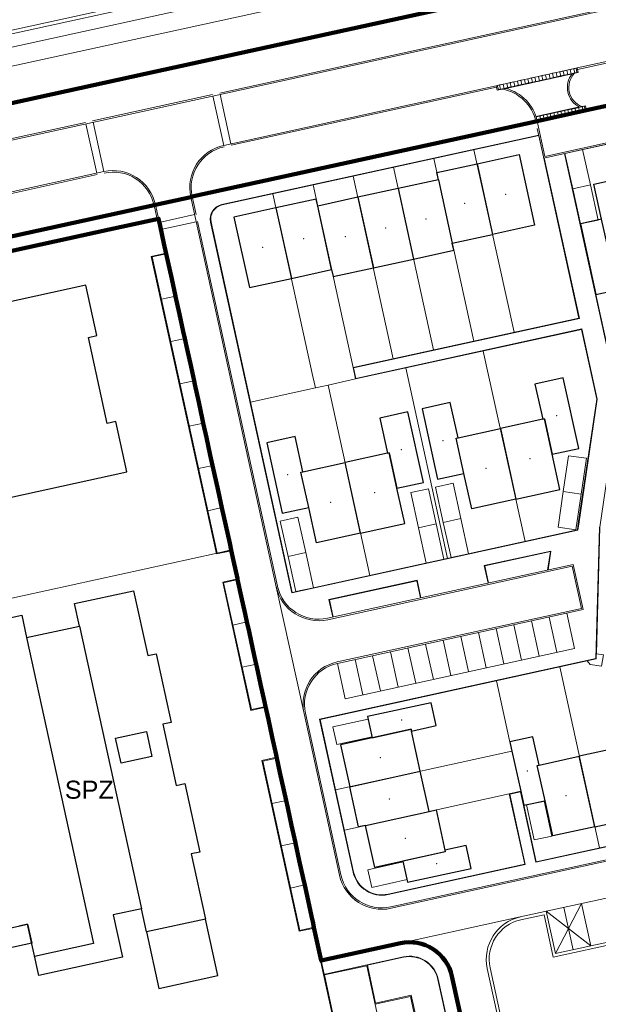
# Model space of a CAD drawing. Extents: x 168554 to 174410, y 515675 to 521218.
# Tile 79 of 110: x 172050 to 172130, y 518793 to 518929. Entities that reach past the tile are written whole.
import ezdxf

# ---------------------------------------------------------------- set-up
doc = ezdxf.new("R2010")
doc.units = 0
doc.header["$MEASUREMENT"] = 0
for name, color, linetype, lineweight in [('Algemeen - 1411 Basislijnen deelgebieden', 5, 'Continuous', 90), ('Algemeen - Fase 1A - 1070 Ondergrond  ontwerp bijgebouwen', 7, 'Continuous', 30), ('Algemeen - Fase 1A - 1070 Ondergrond  ontwerp hoofdgebouwen', 7, 'Continuous', 30), ('Algemeen - Fase 1A - 1070 Ondergrond - ontwerp', 7, 'Continuous', 9), ('Algemeen - Fase 1A - 1070 Ondergrond ontwerp parkeren eigen terrein', 7, 'Continuous', 13), ('Algemeen - Fase 1B6 - 1070 Ondergrond - ontwerp', 7, 'Continuous', 9), ('Algemeen - Fase 1D - 1070 ondergrond - ontwerp', 7, 'Continuous', 9), ('Algemeen - Fase 1D - 1070 ondergrond - ontwerp panden AANGELEVERD', 7, 'Continuous', 30), ('Algemeen - Fase 1D - 1070 ondergrond - tekst', 7, 'Continuous', 9), ('Deelgebied 1A - bijgebouwen', 253, 'Continuous', 9), ('Deelgebied 1A - grondgebonden woningen', 253, 'Continuous', 9), ('Legenda - Tekst', 7, 'Continuous', 15)]:
    doc.layers.add(name, color=color, linetype=linetype, lineweight=lineweight)
doc.styles.get("Standard").update_dxf_attribs({"font": 'arial.ttf'})

msp = doc.modelspace()

# ---------------------------------------------------------------- linework, layer by layer
at = {"layer": 'Algemeen - 1411 Basislijnen deelgebieden'}
for points in [[(171961.7, 518889.4, -0.083921), (172010.7, 518909.16), (172067.73, 518921.66), (172134.71, 518936.34)], [(172134.56, 518917.88), (172128.82, 518916.63), (172121.99, 518915.13), (172121.79, 518915.08), (172074.22, 518904.66), (172074.02, 518904.61), (172069.14, 518903.54), (172068.95, 518903.5), (172014.56, 518891.58, 0.054787)], [(172014.98, 518889.62), (172062.73, 518900.09), (172069.57, 518901.59), (172069.78, 518900.61), (172070.32, 518898.17), (172070.63, 518896.75), (172070.85, 518895.73), (172071.39, 518893.29), (172071.92, 518890.88), (172071.92, 518890.84), (172072.46, 518888.4), (172073, 518885.96), (172073.2, 518885.02), (172073.53, 518883.52), (172074.07, 518881.08), (172074.49, 518879.16), (172074.6, 518878.63), (172075.14, 518876.19), (172075.67, 518873.75), (172075.77, 518873.3), (172076.21, 518871.31), (172076.74, 518868.87), (172077.06, 518867.44), (172077.28, 518866.42), (172077.81, 518863.98), (172078.34, 518861.58), (172078.35, 518861.54), (172078.88, 518859.1), (172079.42, 518856.66), (172079.63, 518855.72), (172079.96, 518854.21), (172080.49, 518851.77), (172080.52, 518851.62), (172081.03, 518849.33), (172081.56, 518846.89), (172081.81, 518845.76), (172082.1, 518844.45), (172082.63, 518842), (172082.96, 518840.53), (172083.09, 518839.9), (172083.17, 518839.56), (172083.7, 518837.12), (172084.24, 518834.68), (172084.38, 518834.04), (172084.77, 518832.24), (172085.31, 518829.79), (172085.84, 518827.35), (172085.94, 518826.9), (172086.38, 518824.91), (172086.91, 518822.47), (172087.23, 518821.04), (172087.45, 518820.03), (172087.99, 518817.58), (172088.51, 518815.18), (172088.52, 518815.14), (172089.06, 518812.7), (172089.59, 518810.26), (172089.8, 518809.32), (172090.13, 518807.82), (172090.74, 518805), (172090.96, 518804.03), (172091.08, 518803.46), (172092.09, 518798.86), (172103.05, 518801.26, -0.414214), (172110.19, 518796.68), (172115.87, 518770.8)]]:
    msp.add_lwpolyline(points, format="xyb", dxfattribs=at)
at = {"layer": 'Algemeen - Fase 1A - 1070 Ondergrond  ontwerp bijgebouwen'}
for points in [[(172130.91, 518901.52), (172127.98, 518900.88), (172130.12, 518891.11), (172133.29, 518891.81), (172132.22, 518896.69), (172131.98, 518896.64)], [(172125.59, 518879.56), (172121.68, 518878.71), (172122.75, 518873.82), (172122.99, 518873.87), (172124.06, 518868.99), (172127.73, 518869.79)], [(172109.96, 518876.14), (172106.05, 518875.28), (172108.19, 518865.51), (172111.85, 518866.31), (172110.78, 518871.2), (172111.03, 518871.25)], [(172104.1, 518874.85), (172100.19, 518873.99), (172101.26, 518869.11), (172101.5, 518869.16), (172102.57, 518864.28), (172106.24, 518865.08)], [(172088.47, 518871.42), (172084.56, 518870.57), (172086.7, 518860.8), (172090.36, 518861.6), (172089.29, 518866.49), (172089.54, 518866.54)], [(172107.3, 518834.57), (172098.5, 518832.64), (172099.15, 518829.71), (172104.52, 518830.89), (172104.57, 518830.65), (172107.99, 518831.4)], [(172121.38, 518829.85), (172118.21, 518829.15), (172118.49, 518827.86), (172119.71, 518822.3), (172120.14, 518820.36), (172123.07, 518821), (172122, 518825.89), (172122.24, 518825.94)], [(172112.14, 518814.8), (172109.21, 518814.16), (172109.27, 518813.91), (172103.4, 518812.63), (172104.05, 518809.7), (172112.84, 518811.63)]]:
    msp.add_lwpolyline(points, close=True, dxfattribs=at)
at = {"layer": 'Algemeen - Fase 1A - 1070 Ondergrond  ontwerp hoofdgebouwen'}
for p, q in [((172113.66, 518909.21), (172115.8, 518899.44)), ((172108.31, 518907.01), (172102.74, 518905.79)), ((172108.31, 518907.01), (172110.23, 518898.22)), ((172102.74, 518905.79), (172097.17, 518904.57)), ((172102.74, 518905.79), (172104.88, 518896.02)), ((172097.17, 518904.57), (172091.6, 518903.35)), ((172097.17, 518904.57), (172099.31, 518894.8)), ((172085.82, 518903.1), (172087.96, 518893.34)), ((172093.53, 518894.56), (172091.6, 518903.35)), ((172110.23, 518898.22), (172115.8, 518899.44)), ((172099.31, 518894.8), (172104.88, 518896.02)), ((172087.96, 518893.34), (172093.53, 518894.56)), ((172116.89, 518872.54), (172119.03, 518862.77)), ((172097.54, 518858.06), (172095.4, 518867.83)), ((172129.95, 518817.39), (172127.81, 518827.16)), ((172096.03, 518822.94), (172105.79, 518825.08)), ((172107.01, 518819.51), (172105.79, 518825.08)), ((172098.22, 518817.58), (172107.01, 518819.51)), ((172129.95, 518817.39), (172135.52, 518818.61))]:
    msp.add_line(p, q, dxfattribs=at)
for points in [[(172113.66, 518909.21), (172119.47, 518910.48), (172121.61, 518900.71), (172115.8, 518899.44)], [(172108.31, 518907.01), (172108.09, 518907.99), (172113.66, 518909.21)], [(172138.08, 518897.98), (172132.22, 518896.69), (172131.98, 518896.64), (172130.91, 518901.52), (172129.84, 518906.41), (172135.94, 518907.74)], [(172091.6, 518903.35), (172091.39, 518904.32), (172085.82, 518903.1)], [(172085.82, 518903.1), (172080.01, 518901.83), (172082.15, 518892.06), (172087.96, 518893.34)], [(172104.88, 518896.02), (172110.45, 518897.24), (172110.23, 518898.22)], [(172093.53, 518894.56), (172093.75, 518893.58), (172099.31, 518894.8)], [(172119.03, 518862.77), (172125.13, 518864.11), (172124.06, 518868.99), (172122.99, 518873.87), (172122.75, 518873.82), (172116.89, 518872.54)], [(172119.03, 518862.77), (172112.92, 518861.43), (172111.85, 518866.31), (172110.78, 518871.2), (172111.03, 518871.25), (172116.89, 518872.54)], [(172097.54, 518858.06), (172103.65, 518859.4), (172102.57, 518864.28), (172101.5, 518869.16), (172101.26, 518869.11), (172095.4, 518867.83)], [(172097.54, 518858.06), (172091.44, 518856.72), (172090.36, 518861.6), (172089.29, 518866.49), (172089.54, 518866.54), (172095.4, 518867.83)], [(172105.79, 518825.08), (172104.57, 518830.65), (172104.52, 518830.89), (172099.15, 518829.71), (172094.75, 518828.75), (172096.03, 518822.94)], [(172133.8, 518826.43), (172133.38, 518828.38), (172127.81, 518827.16)], [(172129.95, 518817.39), (172124.14, 518816.12), (172123.07, 518821), (172122, 518825.89), (172122.24, 518825.94), (172127.81, 518827.16)], [(172098.22, 518817.58), (172097.25, 518817.37), (172096.03, 518822.94)], [(172107.01, 518819.51), (172107.99, 518819.73), (172109.27, 518813.91), (172099.5, 518811.77), (172098.22, 518817.58)]]:
    msp.add_lwpolyline(points, dxfattribs=at)
at = {"layer": 'Algemeen - Fase 1A - 1070 Ondergrond - ontwerp'}
for p, q in [((172167.55, 518938.42), (172011.77, 518904.27)), ((172167.5, 518938.62), (172078.04, 518919.01)), ((172169.05, 518931.59), (172127.54, 518922.49)), ((172169.09, 518931.39), (172127.58, 518922.29)), ((172170.29, 518925.92), (172128.78, 518916.82)), ((172128.82, 518916.63), (172170.33, 518925.73)), ((172116.31, 518920.02), (172127.54, 518922.49)), ((172117.63, 518919.65), (172126.83, 518921.67)), ((172123.14, 518921.52), (172122.65, 518921.42)), ((172123.63, 518921.63), (172123.14, 518921.52)), ((172123.14, 518921.52), (172123.28, 518920.89)), ((172123.14, 518921.52), (172123.28, 518920.89)), ((172124.12, 518921.74), (172123.63, 518921.63)), ((172123.63, 518921.63), (172123.77, 518921)), ((172123.63, 518921.63), (172123.77, 518921)), ((172124.61, 518921.84), (172124.12, 518921.74)), ((172124.12, 518921.74), (172124.26, 518921.1)), ((172124.12, 518921.74), (172124.26, 518921.1)), ((172125.1, 518921.95), (172124.61, 518921.84)), ((172124.61, 518921.84), (172124.75, 518921.21)), ((172124.61, 518921.84), (172124.75, 518921.21)), ((172125.59, 518922.06), (172125.1, 518921.95)), ((172125.1, 518921.95), (172125.24, 518921.32)), ((172125.1, 518921.95), (172125.24, 518921.32)), ((172126.07, 518922.17), (172125.59, 518922.06)), ((172125.59, 518922.06), (172125.72, 518921.42)), ((172125.59, 518922.06), (172125.72, 518921.42)), ((172126.2, 518921.58), (172125.71, 518921.47)), ((172126.21, 518921.53), (172125.72, 518921.42)), ((172126.56, 518922.27), (172126.07, 518922.17)), ((172126.07, 518922.17), (172126.21, 518921.53)), ((172126.07, 518922.17), (172126.21, 518921.53)), ((172126.69, 518921.69), (172126.2, 518921.58)), ((172126.7, 518921.64), (172126.21, 518921.53)), ((172127.05, 518922.38), (172126.56, 518922.27)), ((172126.56, 518922.27), (172126.7, 518921.64)), ((172126.56, 518922.27), (172126.7, 518921.64)), ((172127.18, 518921.79), (172126.69, 518921.69)), ((172127.19, 518921.75), (172126.7, 518921.64)), ((172127.05, 518922.38), (172127.54, 518922.49)), ((172127.05, 518922.38), (172127.19, 518921.75)), ((172127.05, 518922.38), (172127.19, 518921.75)), ((172127.18, 518921.79), (172127.48, 518921.86)), ((172127.19, 518921.75), (172127.68, 518921.85)), ((172127.38, 518922.45), (172127.48, 518921.86)), ((172127.4, 518922.46), (172127.48, 518921.86)), ((172127.54, 518922.49), (172127.68, 518921.85)), ((172116.79, 518920.13), (172116.31, 518920.02)), ((172117.28, 518920.24), (172116.79, 518920.13)), ((172116.79, 518920.13), (172116.93, 518919.5)), ((172116.79, 518920.13), (172116.93, 518919.5)), ((172117.77, 518920.35), (172117.28, 518920.24)), ((172117.28, 518920.24), (172117.42, 518919.6)), ((172117.28, 518920.24), (172117.42, 518919.6)), ((172118.26, 518920.45), (172117.77, 518920.35)), ((172117.77, 518920.35), (172117.91, 518919.71)), ((172117.77, 518920.35), (172117.91, 518919.71)), ((172118.75, 518920.56), (172118.26, 518920.45)), ((172118.26, 518920.45), (172118.4, 518919.82)), ((172118.26, 518920.45), (172118.4, 518919.82)), ((172119.24, 518920.67), (172118.75, 518920.56)), ((172118.75, 518920.56), (172118.89, 518919.92)), ((172118.75, 518920.56), (172118.89, 518919.92)), ((172119.72, 518920.77), (172119.24, 518920.67)), ((172119.24, 518920.67), (172119.38, 518920.03)), ((172119.24, 518920.67), (172119.38, 518920.03)), ((172119.85, 518920.19), (172119.36, 518920.08)), ((172119.86, 518920.14), (172119.38, 518920.03)), ((172120.21, 518920.88), (172119.72, 518920.77)), ((172119.72, 518920.77), (172119.86, 518920.14)), ((172119.72, 518920.77), (172119.86, 518920.14)), ((172120.34, 518920.29), (172119.85, 518920.19)), ((172120.35, 518920.25), (172119.86, 518920.14)), ((172120.7, 518920.99), (172120.21, 518920.88)), ((172120.21, 518920.88), (172120.35, 518920.25)), ((172120.21, 518920.88), (172120.35, 518920.25)), ((172120.83, 518920.4), (172120.34, 518920.29)), ((172120.84, 518920.35), (172120.35, 518920.25)), ((172121.19, 518921.1), (172120.7, 518920.99)), ((172120.7, 518920.99), (172120.84, 518920.35)), ((172120.7, 518920.99), (172120.84, 518920.35)), ((172121.32, 518920.51), (172120.83, 518920.4)), ((172121.33, 518920.46), (172120.84, 518920.35)), ((172121.68, 518921.2), (172121.19, 518921.1)), ((172121.19, 518921.1), (172121.33, 518920.46)), ((172121.19, 518921.1), (172121.33, 518920.46)), ((172121.81, 518920.62), (172121.32, 518920.51)), ((172121.82, 518920.57), (172121.33, 518920.46)), ((172122.17, 518921.31), (172121.68, 518921.2)), ((172121.68, 518921.2), (172121.82, 518920.57)), ((172121.68, 518921.2), (172121.82, 518920.57)), ((172122.29, 518920.72), (172121.81, 518920.62)), ((172122.31, 518920.67), (172121.82, 518920.57)), ((172122.65, 518921.42), (172122.17, 518921.31)), ((172122.17, 518921.31), (172122.31, 518920.67)), ((172122.17, 518921.31), (172122.31, 518920.67)), ((172122.78, 518920.83), (172122.29, 518920.72)), ((172122.79, 518920.78), (172122.31, 518920.67)), ((172122.65, 518921.42), (172122.79, 518920.78)), ((172122.65, 518921.42), (172122.79, 518920.78)), ((172123.27, 518920.94), (172122.78, 518920.83)), ((172123.28, 518920.89), (172122.79, 518920.78)), ((172122.9, 518910.01), (172171.44, 518920.65)), ((172123.06, 518910.24), (172171.4, 518920.84)), ((172123.76, 518921.04), (172123.27, 518920.94)), ((172123.77, 518921), (172123.28, 518920.89)), ((172124.25, 518921.15), (172123.76, 518921.04)), ((172124.26, 518921.1), (172123.77, 518921)), ((172124.74, 518921.26), (172124.25, 518921.15)), ((172124.75, 518921.21), (172124.26, 518921.1)), ((172125.23, 518921.37), (172124.74, 518921.26)), ((172125.24, 518921.32), (172124.75, 518921.21)), ((172125.71, 518921.47), (172125.23, 518921.37)), ((172125.72, 518921.42), (172125.24, 518921.32)), ((172077.06, 518918.79), (172060.45, 518915.15)), ((172078.08, 518918.81), (172079.58, 518911.97)), ((172078.6, 518911.76), (172116.31, 518920.02)), ((172079.62, 518911.78), (172116.35, 518919.83)), ((172116.31, 518920.02), (172116.44, 518919.39)), ((172116.44, 518920.05), (172116.62, 518919.48)), ((172116.93, 518919.5), (172116.44, 518919.39)), ((172116.46, 518920.06), (172116.62, 518919.48)), ((172116.92, 518919.55), (172116.62, 518919.48)), ((172117.41, 518919.65), (172116.92, 518919.55)), ((172117.42, 518919.6), (172116.93, 518919.5)), ((172117.9, 518919.76), (172117.41, 518919.65)), ((172117.91, 518919.71), (172117.42, 518919.6)), ((172118.39, 518919.87), (172117.9, 518919.76)), ((172118.4, 518919.82), (172117.91, 518919.71)), ((172118.88, 518919.97), (172118.39, 518919.87)), ((172118.89, 518919.92), (172118.4, 518919.82)), ((172119.36, 518920.08), (172118.88, 518919.97)), ((172119.38, 518920.03), (172118.89, 518919.92)), ((172077.1, 518918.6), (172078.6, 518911.76)), ((172121.81, 518915.75), (172127.84, 518917.08)), ((172121.99, 518915.13), (172128.82, 518916.63)), ((172122.82, 518915.98), (172123.31, 518916.08)), ((172123.31, 518916.08), (172123.8, 518916.19)), ((172123.45, 518915.45), (172123.31, 518916.08)), ((172123.45, 518915.45), (172123.31, 518916.08)), ((172123.32, 518916.03), (172123.81, 518916.14)), ((172123.8, 518916.19), (172124.29, 518916.3)), ((172123.94, 518915.56), (172123.8, 518916.19)), ((172123.94, 518915.56), (172123.8, 518916.19)), ((172123.81, 518916.14), (172124.3, 518916.25)), ((172124.29, 518916.3), (172124.78, 518916.4)), ((172124.43, 518915.66), (172124.29, 518916.3)), ((172124.43, 518915.66), (172124.29, 518916.3)), ((172124.3, 518916.25), (172124.79, 518916.36)), ((172124.78, 518916.4), (172125.27, 518916.51)), ((172124.92, 518915.77), (172124.78, 518916.4)), ((172124.92, 518915.77), (172124.78, 518916.4)), ((172124.79, 518916.36), (172125.28, 518916.46)), ((172125.27, 518916.51), (172125.75, 518916.62)), ((172125.4, 518915.88), (172125.27, 518916.51)), ((172125.4, 518915.88), (172125.27, 518916.51)), ((172125.28, 518916.46), (172125.76, 518916.57)), ((172125.75, 518916.62), (172126.24, 518916.73)), ((172125.89, 518915.98), (172125.75, 518916.62)), ((172125.89, 518915.98), (172125.75, 518916.62)), ((172125.76, 518916.57), (172126.25, 518916.68)), ((172125.89, 518915.98), (172126.38, 518916.09)), ((172126.24, 518916.73), (172126.73, 518916.83)), ((172126.38, 518916.09), (172126.24, 518916.73)), ((172126.38, 518916.09), (172126.24, 518916.73)), ((172126.25, 518916.68), (172126.74, 518916.78)), ((172126.38, 518916.09), (172126.87, 518916.2)), ((172126.73, 518916.83), (172127.22, 518916.94)), ((172126.87, 518916.2), (172126.73, 518916.83)), ((172126.87, 518916.2), (172126.73, 518916.83)), ((172126.74, 518916.78), (172127.23, 518916.89)), ((172126.87, 518916.2), (172127.36, 518916.31)), ((172127.22, 518916.94), (172127.71, 518917.05)), ((172127.36, 518916.31), (172127.22, 518916.94)), ((172127.36, 518916.31), (172127.22, 518916.94)), ((172127.23, 518916.89), (172127.72, 518917)), ((172127.36, 518916.31), (172127.85, 518916.41)), ((172127.71, 518917.05), (172128.2, 518917.15)), ((172127.85, 518916.41), (172127.71, 518917.05)), ((172127.85, 518916.41), (172127.71, 518917.05)), ((172127.72, 518917), (172128.21, 518917.11)), ((172127.85, 518916.41), (172128.34, 518916.52)), ((172128.2, 518917.15), (172128.68, 518917.26)), ((172128.34, 518916.52), (172128.2, 518917.15)), ((172128.34, 518916.52), (172128.2, 518917.15)), ((172128.21, 518917.11), (172128.51, 518917.17)), ((172128.34, 518916.52), (172128.82, 518916.63)), ((172128.69, 518916.6), (172128.51, 518917.17)), ((172128.67, 518916.59), (172128.51, 518917.17)), ((172128.82, 518916.63), (172128.68, 518917.26)), ((172059.48, 518914.94), (172011.73, 518904.47)), ((172059.52, 518914.74), (172061.02, 518907.9)), ((172060.5, 518914.96), (172062, 518908.12)), ((172074.22, 518904.66), (172121.79, 518915.08)), ((172074.23, 518904.6), (172122, 518915.07)), ((172121.85, 518915.76), (172122.34, 518915.87)), ((172121.99, 518915.13), (172121.85, 518915.76)), ((172121.86, 518915.71), (172122.35, 518915.82)), ((172121.99, 518915.13), (172122.47, 518915.23)), ((172121.99, 518915.13), (172123.06, 518910.24)), ((172122.34, 518915.87), (172122.82, 518915.98)), ((172122.47, 518915.23), (172122.34, 518915.87)), ((172122.47, 518915.23), (172122.34, 518915.87)), ((172122.35, 518915.82), (172122.83, 518915.93)), ((172122.47, 518915.23), (172122.96, 518915.34)), ((172122.96, 518915.34), (172122.82, 518915.98)), ((172122.96, 518915.34), (172122.82, 518915.98)), ((172122.83, 518915.93), (172123.32, 518916.03)), ((172122.96, 518915.34), (172123.45, 518915.45)), ((172123.45, 518915.45), (172123.94, 518915.56)), ((172123.94, 518915.56), (172124.43, 518915.66)), ((172124.43, 518915.66), (172124.92, 518915.77)), ((172124.92, 518915.77), (172125.4, 518915.88)), ((172125.4, 518915.88), (172125.89, 518915.98)), ((172122, 518914.11), (172122.9, 518910.01)), ((172078.35, 518903.57), (172122.21, 518913.19)), ((172078.36, 518903.52), (172122.22, 518913.13)), ((172125.78, 518910.63), (172132.19, 518881.4)), ((172125.83, 518910.65), (172132.24, 518881.45)), ((172122.9, 518910.01), (172127.76, 518887.84)), ((172122.96, 518910.02), (172127.83, 518887.79)), ((172013.27, 518897.44), (172062, 518908.12)), ((172013.31, 518897.24), (172061.06, 518907.71)), ((172085.86, 518850.64), (172074.02, 518904.61)), ((172074.76, 518902.21), (172074.22, 518904.66)), ((172014.56, 518891.58), (172068.95, 518903.5)), ((172014.57, 518891.52), (172068.96, 518903.44)), ((172068.95, 518903.5), (172069.48, 518901.06)), ((172069.14, 518903.54), (172092.09, 518798.86)), ((172069.36, 518901.6), (172014.97, 518889.68)), ((172069.37, 518901.55), (172014.98, 518889.62)), ((172069.68, 518901.1), (172074.56, 518902.17)), ((172069.89, 518900.12), (172074.77, 518901.19)), ((172086.05, 518850.69), (172074.97, 518901.24)), ((172088.03, 518849.77), (172076.78, 518901.12)), ((172088.08, 518849.84), (172076.84, 518901.13)), ((172069.7, 518900.08), (172091.94, 518798.62)), ((172070.41, 518896.8), (172068.56, 518896.39)), ((172068.56, 518896.39), (172077.6, 518855.17)), ((172070.44, 518896.7), (172068.68, 518896.32)), ((172068.68, 518896.32), (172077.67, 518855.29)), ((172069.96, 518890.46), (172071.72, 518890.84)), ((172127.76, 518887.84), (172096.51, 518880.99)), ((172127.83, 518887.79), (172096.58, 518880.94)), ((172096.85, 518879.41), (172128.11, 518886.26)), ((172096.9, 518879.48), (172128.16, 518886.33)), ((172128.11, 518886.26), (172130.22, 518876.62)), ((172128.16, 518886.33), (172130.28, 518876.62)), ((172071.25, 518884.6), (172073.01, 518884.98)), ((172096.51, 518880.99), (172096.85, 518879.41)), ((172096.58, 518880.94), (172096.9, 518879.48)), ((172072.53, 518878.73), (172074.29, 518879.12)), ((172130.22, 518876.62), (172127.68, 518859.33)), ((172130.28, 518876.62), (172127.74, 518859.32)), ((172073.82, 518872.87), (172075.58, 518873.26)), ((172075.1, 518867.01), (172076.86, 518867.4)), ((172076.39, 518861.15), (172078.14, 518861.54)), ((172127.68, 518859.33), (172127.56, 518858.5)), ((172127.74, 518859.32), (172127.61, 518858.45)), ((172130.11, 518840.69), (172130.59, 518858.9)), ((172130.16, 518840.64), (172130.65, 518858.89)), ((172127.61, 518858.45), (172088.03, 518849.77)), ((172127.56, 518858.5), (172088.08, 518849.84)), ((172077.6, 518855.17), (172079.45, 518855.58)), ((172077.67, 518855.29), (172079.43, 518855.68)), ((172123.88, 518855.58), (172114.65, 518853.56)), ((172123.81, 518855.5), (172114.72, 518853.51)), ((172123.43, 518852.94), (172123.81, 518855.5)), ((172123.5, 518852.96), (172123.88, 518855.58)), ((172126.98, 518853.72), (172092.96, 518846.26)), ((172126.82, 518853.48), (172093, 518846.07)), ((172114.65, 518853.56), (172115.18, 518851.13)), ((172114.72, 518853.51), (172115.24, 518851.15)), ((172128.11, 518847.62), (172126.82, 518853.48)), ((172128.35, 518847.47), (172126.98, 518853.72)), ((172078.45, 518851.27), (172080.31, 518851.68)), ((172082.35, 518833.49), (172078.45, 518851.27)), ((172078.57, 518851.19), (172080.33, 518851.58)), ((172082.42, 518833.61), (172078.57, 518851.19)), ((172085.86, 518850.64), (172089.71, 518833.06)), ((172105.37, 518851.52), (172093.16, 518848.85)), ((172105.33, 518851.45), (172093.23, 518848.8)), ((172105.84, 518849.09), (172105.33, 518851.45)), ((172105.9, 518849.1), (172105.37, 518851.52)), ((172093.16, 518848.85), (172093.69, 518846.42)), ((172093.23, 518848.8), (172093.75, 518846.44)), ((172094.29, 518840.21), (172128.11, 518847.62)), ((172094.33, 518840.01), (172128.35, 518847.47)), ((172126.08, 518846.97), (172127.15, 518842.09)), ((172079.85, 518845.33), (172081.61, 518845.72)), ((172118.75, 518845.36), (172119.82, 518840.48)), ((172121.19, 518845.9), (172122.26, 518841.02)), ((172123.63, 518846.44), (172124.7, 518841.55)), ((172113.87, 518844.29), (172114.94, 518839.41)), ((172116.31, 518844.83), (172117.38, 518839.95)), ((172106.54, 518842.69), (172107.61, 518837.8)), ((172108.98, 518843.22), (172110.05, 518838.34)), ((172111.42, 518843.76), (172112.49, 518838.87)), ((172127.15, 518842.09), (172095.4, 518835.13)), ((172099.21, 518841.08), (172100.28, 518836.2)), ((172101.66, 518841.62), (172102.73, 518836.73)), ((172104.1, 518842.15), (172105.17, 518837.27)), ((172081.14, 518839.47), (172082.9, 518839.86)), ((172091.86, 518832.3), (172130.11, 518840.69)), ((172091.93, 518832.26), (172130.16, 518840.64)), ((172095.4, 518835.13), (172094.33, 518840.01)), ((172096.77, 518840.55), (172097.84, 518835.66)), ((172084.2, 518833.9), (172082.35, 518833.49)), ((172084.18, 518834), (172082.42, 518833.61)), ((172094.62, 518810.67), (172089.71, 518833.06)), ((172094.81, 518810.72), (172089.91, 518833.1)), ((172096.51, 518811.09), (172091.86, 518832.3)), ((172096.57, 518811.1), (172091.93, 518832.26)), ((172083.87, 518826.55), (172085.73, 518826.96)), ((172089.05, 518802.91), (172083.87, 518826.55)), ((172083.99, 518826.47), (172085.75, 518826.86)), ((172089.13, 518803.03), (172083.99, 518826.47)), ((172119.71, 518822.3), (172118.13, 518821.95)), ((172118.13, 518821.95), (172120.27, 518812.2)), ((172119.67, 518822.22), (172118.2, 518821.9)), ((172121.8, 518812.48), (172119.67, 518822.22)), ((172121.85, 518812.55), (172119.71, 518822.3)), ((172085.27, 518820.61), (172087.03, 518821)), ((172118.2, 518821.9), (172120.34, 518812.15)), ((172149.01, 518818.44), (172121.8, 518812.48)), ((172149, 518818.5), (172121.85, 518812.55)), ((172149.38, 518816.74), (172101.72, 518806.29)), ((172149.42, 518816.54), (172101.77, 518806.1)), ((172086.56, 518814.75), (172088.32, 518815.14)), ((172157.92, 518813.29), (172119.65, 518804.9)), ((172120.27, 518812.2), (172101.34, 518808.05)), ((172120.34, 518812.15), (172101.35, 518807.99)), ((172087.84, 518808.89), (172089.6, 518809.28)), ((172123.24, 518805.69), (172129.41, 518800.9)), ((172123.24, 518805.69), (172124.53, 518799.83)), ((172128.13, 518806.76), (172124.53, 518799.83)), ((172124.53, 518799.83), (172151.39, 518805.71)), ((172125.68, 518806.22), (172126.97, 518800.36)), ((172128.13, 518806.76), (172129.41, 518800.9)), ((172103.05, 518801.26), (172119.65, 518804.9)), ((172122.94, 518805.21), (172119.74, 518804.51)), ((172124.22, 518799.35), (172122.94, 518805.21)), ((172151.87, 518805.41), (172124.22, 518799.35)), ((172090.91, 518803.32), (172089.05, 518802.91)), ((172090.89, 518803.42), (172089.13, 518803.03)), ((172091.94, 518798.62), (172103.09, 518801.06)), ((172092.09, 518798.86), (172103.05, 518801.26)), ((172098.46, 518798.27), (172103.46, 518799.36)), ((172098.48, 518798.21), (172103.48, 518799.31)), ((172092.04, 518798.64), (172092.41, 518796.94)), ((172092.09, 518798.65), (172092.47, 518796.95)), ((172098.46, 518798.27), (172092.41, 518796.94)), ((172098.39, 518798.15), (172092.53, 518796.86)), ((172104.05, 518772.3), (172098.39, 518798.15)), ((172099.62, 518792.98), (172098.48, 518798.21)), ((172115.08, 518797.75), (172121.39, 518768.97)), ((172115.47, 518797.84), (172121.8, 518768.97)), ((172092.41, 518796.94), (172093.57, 518791.66)), ((172092.53, 518796.86), (172100.28, 518761.53)), ((172108.24, 518796.25), (172113.89, 518770.47)), ((172108.3, 518796.27), (172113.97, 518770.38)), ((172110, 518796.64), (172115.84, 518769.97)), ((172110.19, 518796.68), (172116.04, 518770.02)), ((172099.56, 518792.82), (172104.44, 518793.89)), ((172099.62, 518792.98), (172104.56, 518794.07)), ((172104.44, 518793.89), (172108.72, 518774.35)), ((172104.56, 518794.07), (172108.9, 518774.24))]:
    msp.add_line(p, q, dxfattribs=at)
at = {"layer": 'Algemeen - Fase 1A - 1070 Ondergrond - ontwerp', "flags": 128}
for points in [[(172248.37, 518902.49), (172222.6, 518906.28), (172221.19, 518896.71), (172205.22, 518899.06), (172203.82, 518889.53), (172177.18, 518893.44), (172176.95, 518891.84), (172202.13, 518888.14), (172199.01, 518866.97), (172159.34, 518872.8), (172160.01, 518877.37), (172132.24, 518881.45), (172125.83, 518910.65), (172171.15, 518920.58, -0.054385), (172211.04, 518924.94), (172211.51, 518928.14, -0.051079), (172249.65, 518924.14, -0.396573), (172251.22, 518921.89)], [(172127.56, 518858.5), (172088.08, 518849.84), (172076.84, 518901.13, -0.414214), (172078.36, 518903.52), (172122.22, 518913.13), (172127.76, 518887.84), (172096.51, 518880.99), (172096.85, 518879.41), (172128.11, 518886.26), (172130.22, 518876.62)], [(172158.4, 518864.75), (172152.1, 518821.82, -0.311822), (172149, 518818.5), (172121.85, 518812.55), (172119.71, 518822.3), (172118.13, 518821.95), (172120.27, 518812.2), (172101.34, 518808.05, -0.414214), (172096.57, 518811.1), (172091.93, 518832.26), (172128.91, 518840.36), (172129.31, 518839.86), (172130.91, 518839.62), (172131.15, 518841.22), (172130.18, 518841.36), (172130.65, 518858.89), (172132.08, 518868.62)]]:
    msp.add_lwpolyline(points, format="xyb", close=True, dxfattribs=at)
for points in [[(172118.78, 518885.87), (172113.23, 518911.16)], [(172113.21, 518884.65), (172107.66, 518909.94)], [(172107.64, 518883.43), (172102.1, 518908.72)], [(172102.07, 518882.21), (172096.53, 518907.5)], [(172096.51, 518880.99), (172090.96, 518906.28)], [(172085.39, 518905.06), (172090.94, 518879.77), (172091.28, 518878.18)], [(172120.31, 518856.91), (172114.53, 518883.28)], [(172109.57, 518854.55), (172103.79, 518880.93)], [(172096.85, 518879.41), (172093.04, 518878.57)], [(172091.28, 518878.18), (172082.3, 518876.21)], [(172093.04, 518878.57), (172091.28, 518878.18)], [(172098.82, 518852.2), (172093.04, 518878.57)], [(172125.1, 518839.53), (172130.59, 518814.46)], [(172116.35, 518837.61), (172118.49, 518827.86)], [(172118.49, 518827.86), (172094.07, 518822.51)], [(172118.49, 518827.86), (172119.71, 518822.3)], [(172118.13, 518821.95), (172095.29, 518816.94)]]:
    msp.add_lwpolyline(points, dxfattribs=at)
at = {"layer": 'Algemeen - Fase 1A - 1070 Ondergrond - ontwerp'}
for centre, radius, start, end in [((172129.16, 518919.77), 3, 140.7985, 243.9321), ((172129.16, 518919.77), 2.8, 135.3005, 249.4301), ((172116.13, 518913.84), 5.8, 12.3653, 79.6469), ((172116.13, 518913.84), 6, 12.3653, 75.4487), ((172079.89, 518905.9), 6, 102.3653, 192.3653), ((172079.89, 518905.9), 5.8, 102.3653, 192.3653), ((172063.28, 518902.26), 6, 12.3653, 102.3653), ((172063.28, 518902.26), 5.8, 12.3653, 102.3653), ((172078.79, 518901.56), 2.06, 102.3653, 192.3653), ((172078.79, 518901.56), 2, 102.3653, 192.3653), ((172091.72, 518851.93), 6, 192.3653, 282.3653), ((172091.72, 518851.93), 5.8, 192.3653, 282.3653), ((172095.57, 518834.35), 6, 102.3653, 192.3653), ((172095.57, 518834.35), 5.8, 102.3653, 192.3653), ((172100.48, 518811.96), 4.06, 192.3653, 282.3653), ((172100.48, 518811.96), 4, 192.3653, 282.3653), ((172100.48, 518811.96), 6, 192.3653, 282.3653), ((172100.48, 518811.96), 5.8, 192.3653, 282.3653), ((172120.94, 518799.04), 6, 102.3653, 192.3653), ((172120.94, 518799.04), 5.6, 102.3653, 192.3653), ((172104.33, 518795.4), 6, 12.3653, 102.3653), ((172104.33, 518795.4), 5.8, 12.3653, 102.3653), ((172104.33, 518795.4), 4.06, 12.3653, 102.3653), ((172104.33, 518795.4), 4, 12.3653, 102.3653)]:
    msp.add_arc(centre, radius, start, end, dxfattribs=at)
at = {"layer": 'Algemeen - Fase 1A - 1070 Ondergrond ontwerp parkeren eigen terrein'}
for points in [[(172129.35, 518906.3), (172128.28, 518911.18), (172125.83, 518910.65), (172126.91, 518905.76)], [(172126.91, 518905.76), (172127.98, 518900.88), (172130.42, 518901.41), (172129.35, 518906.3)], [(172129.35, 518906.3), (172126.91, 518905.76)], [(172128.07, 518863.47), (172128.8, 518868.42), (172126.33, 518868.78), (172125.6, 518863.84)], [(172108.99, 518859.54), (172107.92, 518864.43), (172110.36, 518864.96), (172111.43, 518860.08)], [(172105.57, 518858.79), (172104.5, 518863.68), (172106.94, 518864.21), (172108.01, 518859.33)], [(172128.07, 518863.47), (172127.35, 518858.53), (172124.87, 518858.89), (172125.6, 518863.84)], [(172128.07, 518863.47), (172125.6, 518863.84)], [(172089.94, 518855.37), (172088.87, 518860.25), (172086.43, 518859.72), (172087.5, 518854.83)], [(172105.57, 518858.79), (172106.64, 518853.91), (172109.08, 518854.44), (172108.01, 518859.33)], [(172105.57, 518858.79), (172108.01, 518859.33)], [(172111.43, 518860.08), (172108.99, 518859.54)], [(172108.99, 518859.54), (172110.06, 518854.66), (172112.5, 518855.19), (172111.43, 518860.08)], [(172089.94, 518855.37), (172091.01, 518850.48), (172088.57, 518849.95), (172087.5, 518854.83)], [(172087.5, 518854.83), (172089.94, 518855.37)]]:
    msp.add_lwpolyline(points, dxfattribs=at)
for points in [[(172098.58, 518832.28), (172093.7, 518831.21), (172094.24, 518828.77), (172099.12, 518829.84)], [(172122.94, 518820.98), (172120.5, 518820.44), (172121.57, 518815.56), (172124.02, 518816.09)], [(172103.43, 518812.51), (172098.55, 518811.44), (172099.08, 518808.99), (172103.97, 518810.07)]]:
    msp.add_lwpolyline(points, close=True, dxfattribs=at)
at = {"layer": 'Algemeen - Fase 1B6 - 1070 Ondergrond - ontwerp'}
for p, q in [((172132.07, 518945.88), (172009.56, 518919.02)), ((172009.67, 518918.53), (172132.17, 518945.39)), ((172010.05, 518916.78), (172132.56, 518943.63)), ((172010.6, 518914.28), (172133.1, 518941.14))]:
    msp.add_line(p, q, dxfattribs=at)
at = {"layer": 'Algemeen - Fase 1D - 1070 ondergrond - ontwerp'}
for p, q in [((172077.67, 518855.29), (172035.35, 518846.01)), ((172092.09, 518798.86), (172100.28, 518761.53))]:
    msp.add_line(p, q, dxfattribs=at)
for points in [[(172073.82, 518872.87), (172073.82, 518872.87)], [(172073.82, 518872.87), (172073.82, 518872.87)], [(172073.82, 518872.87), (172073.82, 518872.87)], [(172073.82, 518872.87), (172073.82, 518872.87)], [(172075.77, 518873.3), (172075.77, 518873.3)], [(172075.77, 518873.3), (172075.77, 518873.3)], [(172075.77, 518873.3), (172075.77, 518873.3)], [(172075.77, 518873.3), (172075.77, 518873.3)], [(172079.63, 518855.72), (172077.67, 518855.29)]]:
    msp.add_lwpolyline(points, dxfattribs=at)
msp.add_lwpolyline([(172073.82, 518872.87), (172073.82, 518872.87)], close=True, dxfattribs=at)
at = {"layer": 'Algemeen - Fase 1D - 1070 ondergrond - ontwerp panden AANGELEVERD'}
for points in [[(172049, 518863.01), (172065.17, 518866.55), (172063.65, 518873.5), (172062.48, 518873.25), (172059.87, 518885.17), (172061.04, 518885.43), (172059.52, 518892.38), (172027.18, 518885.29)], [(172042.46, 518844.9), (172050.63, 518846.69), (172051.31, 518843.59), (172058.62, 518845.19), (172057.95, 518848.29), (172066.1, 518850.08)], [(172066.1, 518850.08), (172068.07, 518841.09), (172069.26, 518841.35), (172071.34, 518831.85), (172070.15, 518831.59), (172072.01, 518823.11), (172073.2, 518823.37), (172075.27, 518813.88), (172074.09, 518813.62), (172076.06, 518804.61), (172067.9, 518802.83), (172067.2, 518806.02), (172063.3, 518805.17), (172064.57, 518799.34), (172053, 518796.8), (172051.45, 518803.88), (172050.27, 518803.63)], [(172058.62, 518845.19), (172067.2, 518806.02)], [(172051.31, 518843.59), (172060.58, 518801.22)], [(172038, 518782.02), (172036.19, 518790.31), (172031.71, 518789.33), (172029.56, 518799.11), (172051.44, 518803.9), (172052.01, 518801.29), (172044.79, 518799.7), (172046.36, 518792.54), (172038.8, 518790.88), (172040.62, 518782.59), (172038, 518782.02)], [(172060.58, 518801.22), (172052.42, 518799.44)]]:
    msp.add_lwpolyline(points, dxfattribs=at)
for points in [[(172067.9, 518830.58), (172068.66, 518827.12), (172064.39, 518826.18), (172063.63, 518829.65)], [(172069.61, 518795.01), (172077.77, 518796.8), (172076.06, 518804.61), (172067.9, 518802.83)]]:
    msp.add_lwpolyline(points, close=True, dxfattribs=at)
at = {"layer": 'Deelgebied 1A - bijgebouwen'}
for p in [(172124.69, 518874.31), (172108.94, 518870.86), (172103.2, 518869.6), (172087.45, 518866.15), (172103.22, 518832.16), (172120.63, 518825.13), (172108.09, 518812.27)]:
    msp.add_point(p, dxfattribs=at)
at = {"layer": 'Deelgebied 1A - grondgebonden woningen'}
for p in [(172117.63, 518904.99), (172111.94, 518903.75), (172106.59, 518901.55), (172101.02, 518900.33), (172089.67, 518898.86), (172095.45, 518899.11), (172083.98, 518897.62), (172121, 518868.36), (172114.9, 518867.02), (172099.51, 518863.65), (172093.41, 518862.31), (172100.27, 518826.94), (172101.51, 518821.25), (172125.97, 518821.68), (172103.74, 518815.77)]:
    msp.add_point(p, dxfattribs=at)

# ---------------------------------------------------------------- texts
at = {"layer": 'Algemeen - Fase 1D - 1070 ondergrond - tekst', "insert": (172056.59, 518823.77), "char_height": 2.5, "attachment_point": 1}
msp.add_mtext_dynamic_manual_height_columns('{\\fArial|b0|i0|c0|p34;SPZ}', width=57.3939, gutter_width=12.5, heights=[0], dxfattribs=at)
at = {"layer": 'Legenda - Tekst', "insert": (171874.57, 518865.67), "char_height": 12, "attachment_point": 1, "line_spacing_factor": 0.733333}
msp.add_mtext_dynamic_manual_height_columns('\\pi19.44551;{\\fArial|b1|i0|c0|p34;1B.3\\P\\pi13.511;noord}', width=72.2553, gutter_width=1, heights=[0], dxfattribs=at)

doc.saveas('drawing.dxf')
